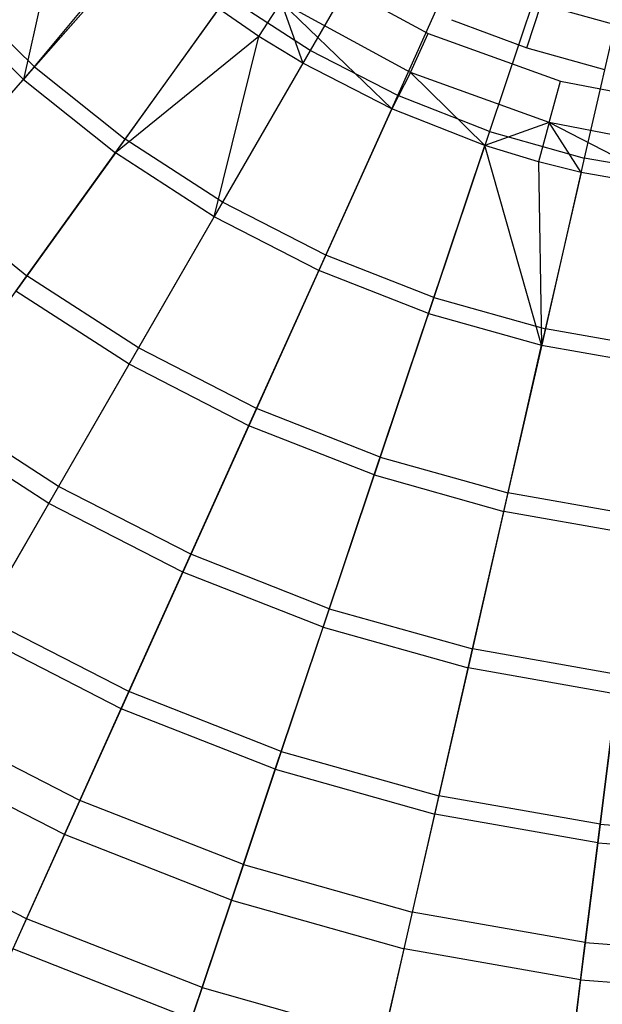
# Model space of a CAD drawing. Extents: x 0.1 to 25.1, y -5.4 to 12.3.
# Tile 5 of 107: x 10.7 to 12.1, y -3.9 to -1.5. Entities that reach past the tile are written whole.
import ezdxf

# ---------------------------------------------------------------- set-up
doc = ezdxf.new("R2010")
doc.units = 0
doc.header["$LTSCALE"] = 2.54
doc.layers.get('0').update_dxf_attribs({"color": 13, "linetype": 'CONTINUOUS'})

# ---------------------------------------------------------------- blocks, each defined once
blk = doc.blocks.new('GRUPUJ_1')
at = {"color": 0}
for p, q in [((10.6677, 4.298, 7.3705), (10.5542, 3.7933, 7.595)), ((10.6677, 4.298, 7.3705), (10.5542, 3.7933, 7.595)), ((11.4942, 4.256, 18.4777), (11.2687, 3.8655, 18.2964)), ((11.4942, 4.256, 18.4777), (11.2687, 3.8655, 18.2964)), ((10.5818, 3.8245, 18.0782), (10.8706, 4.1518, 18.2964)), ((10.5818, 3.8245, 18.0782), (10.8706, 4.1518, 18.2964)), ((11.4872, 3.7535, 18.2964), (11.6726, 4.1645, 18.4777)), ((11.4872, 3.7535, 18.2964), (11.6726, 4.1645, 18.4777)), ((10.837, 4.1321, 7.3705), (10.5542, 3.7933, 7.595)), ((10.837, 4.1321, 7.3705), (10.5542, 3.7933, 7.595)), ((10.5542, 3.7933, 7.595), (10.8461, 4.124, 7.3705)), ((10.5542, 3.7933, 7.595), (10.8461, 4.124, 7.3705)), ((11.2545, 4.0749, 7.325), (11.5627, 3.9073, 7.325)), ((11.2545, 4.0749, 7.325), (11.5627, 3.9073, 7.325)), ((11.8593, 4.0912, 18.4777), (11.7157, 3.6638, 18.2964)), ((11.8593, 4.0912, 18.4777), (11.7157, 3.6638, 18.2964)), ((10.3749, 4.0263, 18.0782), (10.5818, 3.8245, 18.0782)), ((10.3749, 4.0263, 18.0782), (10.5818, 3.8245, 18.0782)), ((12.0524, 4.0369, 18.4777), (11.952, 3.5974, 18.2964)), ((12.0524, 4.0369, 18.4777), (11.952, 3.5974, 18.2964)), ((10.3443, 3.998, 7.595), (10.5542, 3.7933, 7.595)), ((10.3443, 3.998, 7.595), (10.5542, 3.7933, 7.595)), ((10.8077, 3.6443, 18.0782), (11.0625, 3.9987, 18.2964)), ((10.8077, 3.6443, 18.0782), (11.0625, 3.9987, 18.2964)), ((11.2687, 3.8655, 18.2964), (11.0625, 3.9987, 18.2964)), ((11.2687, 3.8655, 18.2964), (11.0625, 3.9987, 18.2964)), ((11.1413, 3.9001, 7.3705), (11.1966, 3.9854, 7.3365)), ((11.1413, 3.9001, 7.3705), (11.1966, 3.9854, 7.3365)), ((11.5191, 3.8101, 7.3365), (11.1966, 3.9854, 7.3365)), ((11.1966, 3.9854, 7.3365), (11.472, 3.7197, 7.3705)), ((11.5191, 3.8101, 7.3365), (11.1966, 3.9854, 7.3365)), ((11.1966, 3.9854, 7.3365), (11.2502, 3.8334, 7.3705)), ((11.1966, 3.9854, 7.3365), (11.2502, 3.8334, 7.3705)), ((11.1966, 3.9854, 7.3365), (11.472, 3.7197, 7.3705)), ((11.809, 3.8715, 7.225), (11.8445, 3.9806, 7.1037)), ((11.809, 3.8715, 7.225), (11.8445, 3.9806, 7.1037)), ((11.8445, 3.9806, 7.1037), (12.028, 3.93, 7.1037)), ((11.8445, 3.9806, 7.1037), (12.028, 3.93, 7.1037)), ((10.7834, 3.6105, 7.595), (11.0409, 3.9686, 7.3705)), ((10.7834, 3.6105, 7.595), (11.0409, 3.9686, 7.3705)), ((11.1413, 3.9001, 7.3705), (11.0409, 3.9686, 7.3705)), ((11.1413, 3.9001, 7.3705), (11.0409, 3.9686, 7.3705)), ((11.6212, 3.942, 7.225), (11.809, 3.8715, 7.225)), ((11.6212, 3.942, 7.225), (11.809, 3.8715, 7.225)), ((11.1413, 3.9001, 7.3705), (10.7834, 3.6105, 7.595)), ((11.1413, 3.9001, 7.3705), (10.7834, 3.6105, 7.595)), ((11.0297, 3.4514, 7.595), (11.1413, 3.9001, 7.3705)), ((11.0297, 3.4514, 7.595), (11.1413, 3.9001, 7.3705)), ((11.2502, 3.8334, 7.3705), (11.1413, 3.9001, 7.3705)), ((11.2502, 3.8334, 7.3705), (11.1413, 3.9001, 7.3705)), ((11.5191, 3.8101, 7.3365), (11.5627, 3.9073, 7.325)), ((11.5191, 3.8101, 7.3365), (11.5627, 3.9073, 7.325)), ((11.5627, 3.9073, 7.325), (11.8929, 3.7888, 7.325)), ((11.5627, 3.9073, 7.325), (11.8929, 3.7888, 7.325)), ((11.2687, 3.8655, 18.2964), (11.0505, 3.4875, 18.0782)), ((11.2687, 3.8655, 18.2964), (11.0505, 3.4875, 18.0782)), ((11.4872, 3.7535, 18.2964), (11.2687, 3.8655, 18.2964)), ((11.4872, 3.7535, 18.2964), (11.2687, 3.8655, 18.2964)), ((11.809, 3.8715, 7.225), (12.0024, 3.8181, 7.225)), ((11.809, 3.8715, 7.225), (12.0024, 3.8181, 7.225)), ((11.2502, 3.8334, 7.3705), (11.0297, 3.4514, 7.595)), ((11.2502, 3.8334, 7.3705), (11.0297, 3.4514, 7.595)), ((11.472, 3.7197, 7.3705), (11.2502, 3.8334, 7.3705)), ((11.472, 3.7197, 7.3705), (11.2502, 3.8334, 7.3705)), ((10.3045, 3.5104, 17.8241), (10.5818, 3.8245, 18.0782)), ((10.3045, 3.5104, 17.8241), (10.5818, 3.8245, 18.0782)), ((10.5818, 3.8245, 18.0782), (10.8077, 3.6443, 18.0782)), ((10.5818, 3.8245, 18.0782), (10.8077, 3.6443, 18.0782)), ((11.5191, 3.8101, 7.3365), (11.472, 3.7197, 7.3705)), ((11.5191, 3.8101, 7.3365), (11.472, 3.7197, 7.3705)), ((11.8646, 3.686, 7.3365), (11.5191, 3.8101, 7.3365)), ((11.5191, 3.8101, 7.3365), (11.7039, 3.6287, 7.3705)), ((11.5191, 3.8101, 7.3365), (11.7039, 3.6287, 7.3705)), ((11.8646, 3.686, 7.3365), (11.5191, 3.8101, 7.3365)), ((10.5542, 3.7933, 7.595), (10.2734, 3.4751, 7.8574)), ((10.5542, 3.7933, 7.595), (10.2734, 3.4751, 7.8574)), ((10.5542, 3.7933, 7.595), (10.7834, 3.6105, 7.595)), ((10.5542, 3.7933, 7.595), (10.7834, 3.6105, 7.595)), ((11.8646, 3.686, 7.3365), (11.8929, 3.7888, 7.325)), ((11.8646, 3.686, 7.3365), (11.8929, 3.7888, 7.325)), ((11.8929, 3.7888, 7.325), (12.2372, 3.722, 7.325)), ((11.8929, 3.7888, 7.325), (12.2372, 3.722, 7.325)), ((11.3077, 3.3557, 18.0782), (11.4872, 3.7535, 18.2964)), ((11.3077, 3.3557, 18.0782), (11.4872, 3.7535, 18.2964)), ((11.7157, 3.6638, 18.2964), (11.4872, 3.7535, 18.2964)), ((11.7157, 3.6638, 18.2964), (11.4872, 3.7535, 18.2964)), ((11.472, 3.7197, 7.3705), (11.2905, 3.3177, 7.595)), ((11.472, 3.7197, 7.3705), (11.2905, 3.3177, 7.595)), ((11.7039, 3.6287, 7.3705), (11.472, 3.7197, 7.3705)), ((11.7039, 3.6287, 7.3705), (11.472, 3.7197, 7.3705)), ((11.8646, 3.686, 7.3365), (11.7039, 3.6287, 7.3705)), ((11.8646, 3.686, 7.3365), (11.7039, 3.6287, 7.3705)), ((11.8646, 3.686, 7.3365), (11.8377, 3.5879, 7.3705)), ((11.8646, 3.686, 7.3365), (11.8377, 3.5879, 7.3705)), ((12.225, 3.6161, 7.3365), (11.8646, 3.686, 7.3365)), ((11.9438, 3.5612, 7.3705), (11.8646, 3.686, 7.3365)), ((12.1892, 3.5179, 7.3705), (11.8646, 3.686, 7.3365)), ((11.9438, 3.5612, 7.3705), (11.8646, 3.686, 7.3365)), ((12.1892, 3.5179, 7.3705), (11.8646, 3.686, 7.3365)), ((12.225, 3.6161, 7.3365), (11.8646, 3.686, 7.3365)), ((11.7157, 3.6638, 18.2964), (11.5767, 3.2501, 18.0782)), ((11.7157, 3.6638, 18.2964), (11.5767, 3.2501, 18.0782)), ((11.7157, 3.6638, 18.2964), (11.952, 3.5974, 18.2964)), ((11.7157, 3.6638, 18.2964), (11.952, 3.5974, 18.2964)), ((10.5632, 3.3041, 17.8241), (10.8077, 3.6443, 18.0782)), ((10.5632, 3.3041, 17.8241), (10.8077, 3.6443, 18.0782)), ((11.0505, 3.4875, 18.0782), (10.8077, 3.6443, 18.0782)), ((11.0505, 3.4875, 18.0782), (10.8077, 3.6443, 18.0782)), ((10.7834, 3.6105, 7.595), (10.5357, 3.266, 7.8574)), ((10.7834, 3.6105, 7.595), (10.5357, 3.266, 7.8574)), ((11.0297, 3.4514, 7.595), (10.7834, 3.6105, 7.595)), ((11.0297, 3.4514, 7.595), (10.7834, 3.6105, 7.595)), ((11.5634, 3.2106, 7.595), (11.7039, 3.6287, 7.3705)), ((11.5634, 3.2106, 7.595), (11.7039, 3.6287, 7.3705)), ((11.8377, 3.5879, 7.3705), (11.7039, 3.6287, 7.3705)), ((11.8456, 3.1312, 7.595), (11.7039, 3.6287, 7.3705)), ((11.8456, 3.1312, 7.595), (11.7039, 3.6287, 7.3705)), ((11.8377, 3.5879, 7.3705), (11.7039, 3.6287, 7.3705)), ((11.8377, 3.5879, 7.3705), (11.8456, 3.1312, 7.595)), ((11.8377, 3.5879, 7.3705), (11.8456, 3.1312, 7.595)), ((11.9438, 3.5612, 7.3705), (11.8377, 3.5879, 7.3705)), ((11.9438, 3.5612, 7.3705), (11.8377, 3.5879, 7.3705)), ((11.952, 3.5974, 18.2964), (11.8549, 3.1718, 18.0782)), ((11.952, 3.5974, 18.2964), (11.8549, 3.1718, 18.0782)), ((12.1938, 3.5547, 18.2964), (11.952, 3.5974, 18.2964)), ((12.1938, 3.5547, 18.2964), (11.952, 3.5974, 18.2964)), ((11.9438, 3.5612, 7.3705), (11.8456, 3.1312, 7.595)), ((11.9438, 3.5612, 7.3705), (11.8456, 3.1312, 7.595)), ((12.1892, 3.5179, 7.3705), (11.9438, 3.5612, 7.3705)), ((12.1892, 3.5179, 7.3705), (11.9438, 3.5612, 7.3705)), ((10.3045, 3.5104, 17.8241), (10.5632, 3.3041, 17.8241)), ((10.3045, 3.5104, 17.8241), (10.5632, 3.3041, 17.8241)), ((11.0505, 3.4875, 18.0782), (10.841, 3.1247, 17.8241)), ((11.0505, 3.4875, 18.0782), (10.841, 3.1247, 17.8241)), ((11.3077, 3.3557, 18.0782), (11.0505, 3.4875, 18.0782)), ((11.3077, 3.3557, 18.0782), (11.0505, 3.4875, 18.0782)), ((10.8175, 3.084, 7.8574), (11.0297, 3.4514, 7.595)), ((10.8175, 3.084, 7.8574), (11.0297, 3.4514, 7.595)), ((11.2905, 3.3177, 7.595), (11.0297, 3.4514, 7.595)), ((11.2905, 3.3177, 7.595), (11.0297, 3.4514, 7.595)), ((11.1354, 2.9738, 17.8241), (11.3077, 3.3557, 18.0782)), ((11.1354, 2.9738, 17.8241), (11.3077, 3.3557, 18.0782)), ((11.5767, 3.2501, 18.0782), (11.3077, 3.3557, 18.0782)), ((11.5767, 3.2501, 18.0782), (11.3077, 3.3557, 18.0782)), ((11.2905, 3.3177, 7.595), (11.116, 2.9309, 7.8574)), ((11.2905, 3.3177, 7.595), (11.116, 2.9309, 7.8574)), ((11.5634, 3.2106, 7.595), (11.2905, 3.3177, 7.595)), ((11.5634, 3.2106, 7.595), (11.2905, 3.3177, 7.595)), ((10.3305, 2.9806, 17.5354), (10.5632, 3.3041, 17.8241)), ((10.3305, 2.9806, 17.5354), (10.5632, 3.3041, 17.8241)), ((10.841, 3.1247, 17.8241), (10.5632, 3.3041, 17.8241)), ((10.841, 3.1247, 17.8241), (10.5632, 3.3041, 17.8241)), ((10.8175, 3.084, 7.8574), (10.5357, 3.266, 7.8574)), ((10.8175, 3.084, 7.8574), (10.5357, 3.266, 7.8574)), ((11.5767, 3.2501, 18.0782), (11.4433, 2.8529, 17.8241)), ((11.5767, 3.2501, 18.0782), (11.4433, 2.8529, 17.8241)), ((11.5767, 3.2501, 18.0782), (11.8549, 3.1718, 18.0782)), ((11.5767, 3.2501, 18.0782), (11.8549, 3.1718, 18.0782)), ((11.4283, 2.8084, 7.8574), (11.5634, 3.2106, 7.595)), ((11.4283, 2.8084, 7.8574), (11.5634, 3.2106, 7.595)), ((11.5634, 3.2106, 7.595), (11.8456, 3.1312, 7.595)), ((11.5634, 3.2106, 7.595), (11.8456, 3.1312, 7.595)), ((11.8549, 3.1718, 18.0782), (11.7617, 2.7633, 17.8241)), ((11.8549, 3.1718, 18.0782), (11.7617, 2.7633, 17.8241)), ((12.1395, 3.1216, 18.0782), (11.8549, 3.1718, 18.0782)), ((12.1395, 3.1216, 18.0782), (11.8549, 3.1718, 18.0782)), ((10.841, 3.1247, 17.8241), (10.6418, 2.7796, 17.5354)), ((10.841, 3.1247, 17.8241), (10.6418, 2.7796, 17.5354)), ((11.1354, 2.9738, 17.8241), (10.841, 3.1247, 17.8241)), ((11.1354, 2.9738, 17.8241), (10.841, 3.1247, 17.8241)), ((11.7512, 2.7175, 7.8574), (11.8456, 3.1312, 7.595)), ((11.7512, 2.7175, 7.8574), (11.8456, 3.1312, 7.595)), ((11.8456, 3.1312, 7.595), (12.1343, 3.0803, 7.595)), ((11.8456, 3.1312, 7.595), (12.1343, 3.0803, 7.595)), ((10.6175, 2.7375, 8.1533), (10.8175, 3.084, 7.8574)), ((10.6175, 2.7375, 8.1533), (10.8175, 3.084, 7.8574)), ((11.116, 2.9309, 7.8574), (10.8175, 3.084, 7.8574)), ((11.116, 2.9309, 7.8574), (10.8175, 3.084, 7.8574)), ((10.6418, 2.7796, 17.5354), (10.3305, 2.9806, 17.5354)), ((10.6418, 2.7796, 17.5354), (10.3305, 2.9806, 17.5354)), ((10.9715, 2.6106, 17.5354), (11.1354, 2.9738, 17.8241)), ((10.9715, 2.6106, 17.5354), (11.1354, 2.9738, 17.8241)), ((11.4433, 2.8529, 17.8241), (11.1354, 2.9738, 17.8241)), ((11.4433, 2.8529, 17.8241), (11.1354, 2.9738, 17.8241)), ((10.6175, 2.7375, 8.1533), (10.3022, 2.9412, 8.1533)), ((10.6175, 2.7375, 8.1533), (10.3022, 2.9412, 8.1533)), ((11.116, 2.9309, 7.8574), (10.9515, 2.5663, 8.1533)), ((11.116, 2.9309, 7.8574), (10.9515, 2.5663, 8.1533)), ((11.4283, 2.8084, 7.8574), (11.116, 2.9309, 7.8574)), ((11.4283, 2.8084, 7.8574), (11.116, 2.9309, 7.8574)), ((11.4433, 2.8529, 17.8241), (11.3164, 2.4752, 17.5354)), ((11.4433, 2.8529, 17.8241), (11.3164, 2.4752, 17.5354)), ((11.4433, 2.8529, 17.8241), (11.7617, 2.7633, 17.8241)), ((11.4433, 2.8529, 17.8241), (11.7617, 2.7633, 17.8241)), ((11.3009, 2.4292, 8.1533), (11.4283, 2.8084, 7.8574)), ((11.3009, 2.4292, 8.1533), (11.4283, 2.8084, 7.8574)), ((11.4283, 2.8084, 7.8574), (11.7512, 2.7175, 7.8574)), ((11.4283, 2.8084, 7.8574), (11.7512, 2.7175, 7.8574)), ((10.6418, 2.7796, 17.5354), (10.4543, 2.4549, 17.2137)), ((10.6418, 2.7796, 17.5354), (10.4543, 2.4549, 17.2137)), ((10.9715, 2.6106, 17.5354), (10.6418, 2.7796, 17.5354)), ((10.9715, 2.6106, 17.5354), (10.6418, 2.7796, 17.5354)), ((11.7617, 2.7633, 17.8241), (11.673, 2.3749, 17.5354)), ((11.7617, 2.7633, 17.8241), (11.673, 2.3749, 17.5354)), ((12.0874, 2.7059, 17.8241), (11.7617, 2.7633, 17.8241)), ((12.0874, 2.7059, 17.8241), (11.7617, 2.7633, 17.8241)), ((10.4309, 2.4143, 8.4804), (10.6175, 2.7375, 8.1533)), ((10.4309, 2.4143, 8.4804), (10.6175, 2.7375, 8.1533)), ((10.9515, 2.5663, 8.1533), (10.6175, 2.7375, 8.1533)), ((10.9515, 2.5663, 8.1533), (10.6175, 2.7375, 8.1533)), ((11.6622, 2.3275, 8.1533), (11.7512, 2.7175, 7.8574)), ((11.6622, 2.3275, 8.1533), (11.7512, 2.7175, 7.8574)), ((12.0816, 2.6593, 7.8574), (11.7512, 2.7175, 7.8574)), ((12.0816, 2.6593, 7.8574), (11.7512, 2.7175, 7.8574)), ((10.8173, 2.2688, 17.2137), (10.9715, 2.6106, 17.5354)), ((10.8173, 2.2688, 17.2137), (10.9715, 2.6106, 17.5354)), ((11.3164, 2.4752, 17.5354), (10.9715, 2.6106, 17.5354)), ((11.3164, 2.4752, 17.5354), (10.9715, 2.6106, 17.5354)), ((10.9515, 2.5663, 8.1533), (10.798, 2.2261, 8.4804)), ((10.9515, 2.5663, 8.1533), (10.798, 2.2261, 8.4804)), ((11.3009, 2.4292, 8.1533), (10.9515, 2.5663, 8.1533)), ((11.3009, 2.4292, 8.1533), (10.9515, 2.5663, 8.1533)), ((10.8173, 2.2688, 17.2137), (10.4543, 2.4549, 17.2137)), ((10.8173, 2.2688, 17.2137), (10.4543, 2.4549, 17.2137)), ((11.3164, 2.4752, 17.5354), (11.1969, 2.1198, 17.2137)), ((11.3164, 2.4752, 17.5354), (11.1969, 2.1198, 17.2137)), ((11.3164, 2.4752, 17.5354), (11.673, 2.3749, 17.5354)), ((11.3164, 2.4752, 17.5354), (11.673, 2.3749, 17.5354)), ((11.182, 2.0754, 8.4804), (11.3009, 2.4292, 8.1533)), ((11.182, 2.0754, 8.4804), (11.3009, 2.4292, 8.1533)), ((11.3009, 2.4292, 8.1533), (11.6622, 2.3275, 8.1533)), ((11.3009, 2.4292, 8.1533), (11.6622, 2.3275, 8.1533)), ((10.798, 2.2261, 8.4804), (10.4309, 2.4143, 8.4804)), ((10.798, 2.2261, 8.4804), (10.4309, 2.4143, 8.4804)), ((11.673, 2.3749, 17.5354), (11.5896, 2.0093, 17.2137)), ((11.673, 2.3749, 17.5354), (11.5896, 2.0093, 17.2137)), ((12.0379, 2.3105, 17.5354), (11.673, 2.3749, 17.5354)), ((12.0379, 2.3105, 17.5354), (11.673, 2.3749, 17.5354)), ((11.5792, 1.9637, 8.4804), (11.6622, 2.3275, 8.1533)), ((11.5792, 1.9637, 8.4804), (11.6622, 2.3275, 8.1533)), ((12.0318, 2.2623, 8.1533), (11.6622, 2.3275, 8.1533)), ((12.0318, 2.2623, 8.1533), (11.6622, 2.3275, 8.1533)), ((11.9913, 1.9385, 17.2137), (12.0379, 2.3105, 17.5354)), ((11.9913, 1.9385, 17.2137), (12.0379, 2.3105, 17.5354)), ((10.695, 1.9978, 16.9164), (10.8173, 2.2688, 17.2137)), ((10.695, 1.9978, 16.9164), (10.8173, 2.2688, 17.2137)), ((11.1969, 2.1198, 17.2137), (10.8173, 2.2688, 17.2137)), ((11.1969, 2.1198, 17.2137), (10.8173, 2.2688, 17.2137)), ((12.0318, 2.2623, 8.1533), (11.9854, 1.892, 8.4804)), ((12.0318, 2.2623, 8.1533), (11.9854, 1.892, 8.4804)), ((10.798, 2.2261, 8.4804), (10.6566, 1.9127, 8.8361)), ((10.798, 2.2261, 8.4804), (10.6566, 1.9127, 8.8361)), ((11.182, 2.0754, 8.4804), (10.798, 2.2261, 8.4804)), ((11.182, 2.0754, 8.4804), (10.798, 2.2261, 8.4804)), ((10.695, 1.9978, 16.9164), (10.3057, 2.1974, 16.9164)), ((10.695, 1.9978, 16.9164), (10.3057, 2.1974, 16.9164)), ((10.6566, 1.9127, 8.8361), (10.259, 2.1166, 8.8361)), ((10.6566, 1.9127, 8.8361), (10.259, 2.1166, 8.8361)), ((11.1969, 2.1198, 17.2137), (11.1023, 1.838, 16.9164)), ((11.1969, 2.1198, 17.2137), (11.1023, 1.838, 16.9164)), ((11.1969, 2.1198, 17.2137), (11.5896, 2.0093, 17.2137)), ((11.1969, 2.1198, 17.2137), (11.5896, 2.0093, 17.2137)), ((11.0725, 1.7495, 8.8361), (11.182, 2.0754, 8.4804)), ((11.0725, 1.7495, 8.8361), (11.182, 2.0754, 8.4804)), ((11.182, 2.0754, 8.4804), (11.5792, 1.9637, 8.4804)), ((11.182, 2.0754, 8.4804), (11.5792, 1.9637, 8.4804)), ((10.5621, 1.7032, 16.5396), (10.695, 1.9978, 16.9164)), ((10.5621, 1.7032, 16.5396), (10.695, 1.9978, 16.9164)), ((11.1023, 1.838, 16.9164), (10.695, 1.9978, 16.9164)), ((11.1023, 1.838, 16.9164), (10.695, 1.9978, 16.9164)), ((11.5896, 2.0093, 17.2137), (11.5234, 1.7195, 16.9164)), ((11.5896, 2.0093, 17.2137), (11.5234, 1.7195, 16.9164)), ((11.9913, 1.9385, 17.2137), (11.5896, 2.0093, 17.2137)), ((11.9913, 1.9385, 17.2137), (11.5896, 2.0093, 17.2137)), ((11.5027, 1.6285, 8.8361), (11.5792, 1.9637, 8.4804)), ((11.5027, 1.6285, 8.8361), (11.5792, 1.9637, 8.4804)), ((11.9854, 1.892, 8.4804), (11.5792, 1.9637, 8.4804)), ((11.9854, 1.892, 8.4804), (11.5792, 1.9637, 8.4804)), ((11.9543, 1.6435, 16.9164), (11.9913, 1.9385, 17.2137)), ((11.9543, 1.6435, 16.9164), (11.9913, 1.9385, 17.2137)), ((11.9913, 1.9385, 17.2137), (12.398, 1.908, 17.2137)), ((11.9913, 1.9385, 17.2137), (12.398, 1.908, 17.2137)), ((10.5621, 1.7032, 16.5396), (10.1441, 1.9175, 16.5396)), ((10.5621, 1.7032, 16.5396), (10.1441, 1.9175, 16.5396)), ((10.6566, 1.9127, 8.8361), (10.528, 1.6277, 9.218)), ((10.6566, 1.9127, 8.8361), (10.528, 1.6277, 9.218)), ((11.0725, 1.7495, 8.8361), (10.6566, 1.9127, 8.8361)), ((11.0725, 1.7495, 8.8361), (10.6566, 1.9127, 8.8361)), ((11.9854, 1.892, 8.4804), (11.9427, 1.5509, 8.8361)), ((11.9854, 1.892, 8.4804), (11.9427, 1.5509, 8.8361)), ((11.9854, 1.892, 8.4804), (12.3968, 1.8612, 8.4804)), ((11.9854, 1.892, 8.4804), (12.3968, 1.8612, 8.4804)), ((11.1023, 1.838, 16.9164), (10.9993, 1.5316, 16.5396)), ((11.1023, 1.838, 16.9164), (10.9993, 1.5316, 16.5396)), ((11.1023, 1.838, 16.9164), (11.5234, 1.7195, 16.9164)), ((11.1023, 1.838, 16.9164), (11.5234, 1.7195, 16.9164)), ((10.9729, 1.4531, 9.218), (11.0725, 1.7495, 8.8361)), ((10.9729, 1.4531, 9.218), (11.0725, 1.7495, 8.8361)), ((11.0725, 1.7495, 8.8361), (11.5027, 1.6285, 8.8361)), ((11.0725, 1.7495, 8.8361), (11.5027, 1.6285, 8.8361)), ((11.5234, 1.7195, 16.9164), (11.4515, 1.4044, 16.5396)), ((11.5234, 1.7195, 16.9164), (11.4515, 1.4044, 16.5396)), ((11.9543, 1.6435, 16.9164), (11.5234, 1.7195, 16.9164)), ((11.9543, 1.6435, 16.9164), (11.5234, 1.7195, 16.9164)), ((10.4421, 1.4374, 16.1363), (10.5621, 1.7032, 16.5396)), ((10.4421, 1.4374, 16.1363), (10.5621, 1.7032, 16.5396)), ((10.9993, 1.5316, 16.5396), (10.5621, 1.7032, 16.5396)), ((10.9993, 1.5316, 16.5396), (10.5621, 1.7032, 16.5396)), ((11.9141, 1.3228, 16.5396), (11.9543, 1.6435, 16.9164)), ((11.9141, 1.3228, 16.5396), (11.9543, 1.6435, 16.9164)), ((11.9543, 1.6435, 16.9164), (12.3906, 1.6108, 16.9164)), ((11.9543, 1.6435, 16.9164), (12.3906, 1.6108, 16.9164)), ((10.9729, 1.4531, 9.218), (10.528, 1.6277, 9.218)), ((10.9729, 1.4531, 9.218), (10.528, 1.6277, 9.218)), ((11.4331, 1.3236, 9.218), (11.5027, 1.6285, 8.8361)), ((11.4331, 1.3236, 9.218), (11.5027, 1.6285, 8.8361)), ((11.9427, 1.5509, 8.8361), (11.5027, 1.6285, 8.8361)), ((11.9427, 1.5509, 8.8361), (11.5027, 1.6285, 8.8361)), ((11.9427, 1.5509, 8.8361), (11.9038, 1.2406, 9.218)), ((11.9427, 1.5509, 8.8361), (11.9038, 1.2406, 9.218)), ((11.9427, 1.5509, 8.8361), (12.3883, 1.5175, 8.8361)), ((11.9427, 1.5509, 8.8361), (12.3883, 1.5175, 8.8361)), ((10.9993, 1.5316, 16.5396), (10.9064, 1.2551, 16.1363)), ((10.9993, 1.5316, 16.5396), (10.9064, 1.2551, 16.1363)), ((10.9993, 1.5316, 16.5396), (11.4515, 1.4044, 16.5396)), ((10.9993, 1.5316, 16.5396), (11.4515, 1.4044, 16.5396))]:
    blk.add_line(p, q, dxfattribs=at)

msp = doc.modelspace()

# ---------------------------------------------------------------- block references
at = {"color": 0}
msp.add_blockref('GRUPUJ_1', (0.125, -5.4199, 0.188), dxfattribs=at)

doc.saveas('drawing.dxf')
